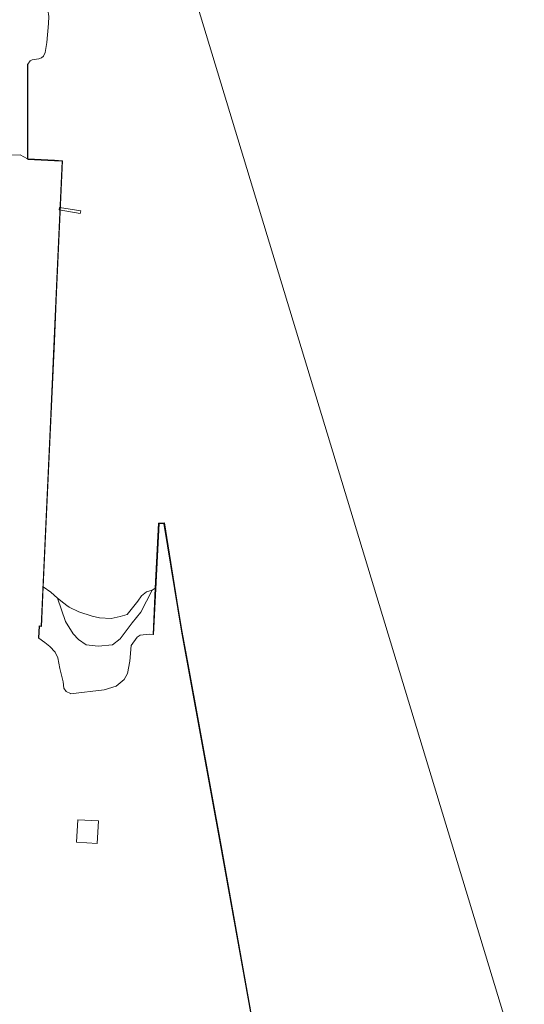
# Model space of a CAD drawing. Header units: metres. Extents: x 103671 to 105190, y 427150 to 429171.
# Tile 173 of 256: x 104851 to 104964, y 427718 to 427939. Entities that reach past the tile are written whole.
import ezdxf

# ---------------------------------------------------------------- set-up
doc = ezdxf.new("R2010")
doc.units = ezdxf.units.M
for name, color, linetype, lineweight in [('B-WE-IE-TERREINAFSCHEIDING_KUNSTMATIG_MUUR-GV', 253, 'Continuous', 18), ('B-WE-KW-KUNSTWERK-GV', 253, 'Continuous', 18), ('B-WE-OG-TERREIN_ERF-GV', 253, 'Continuous', 18), ('B-WE-OG-TERREIN_OEVER-GV', 253, 'Continuous', 18), ('B-WE-OG-TERREIN_ONBEGROEID_ZAND-GV', 253, 'Continuous', 18), ('B-WE-OG-WATER-GV', 253, 'Continuous', 18), ('B-WE-VH-GESLOTENVERHARDING_BETON-GV', 253, 'Continuous', 18)]:
    doc.layers.add(name, color=color, linetype=linetype, lineweight=lineweight)

msp = doc.modelspace()

# ---------------------------------------------------------------- linework, layer by layer
at = {"layer": 'B-WE-IE-TERREINAFSCHEIDING_KUNSTMATIG_MUUR-GV', "flags": 128}
for points in [[(104855.679, 427803.14), (104855.212, 427803.188), (104855.062, 427800.493), (104855.16, 427800.451), (104855.306, 427803.078), (104855.774, 427803.03), (104856.177, 427811.879), (104857.21, 427834.568), (104858.662, 427866.804), (104859.155, 427877.832), (104860.472, 427907.284), (104858.689, 427907.371), (104852.735, 427907.663), (104852.73, 427928.314), (104852.726, 427928.864), (104852.63, 427928.861), (104852.635, 427907.663), (104852.732, 427907.558), (104858.69, 427907.27), (104860.368, 427907.189), (104859.115, 427879.163), (104857.687, 427847.228)], [(104880.724, 427801.271), (104880.8, 427801.256), (104882.068, 427826.083), (104883.175, 427826.108), (104887.08, 427801.981), (104895.901, 427753.739), (104902.502, 427716.794), (104902.603, 427716.797), (104896.094, 427753.229), (104888.55, 427794.498), (104887.219, 427801.778), (104886.364, 427807.032), (104883.261, 427826.21), (104881.973, 427826.18), (104881.23, 427811.639)]]:
    msp.add_lwpolyline(points, close=True, dxfattribs=at)
at = {"layer": 'B-WE-KW-KUNSTWERK-GV', "flags": 128}
msp.add_lwpolyline([(104859.817, 427896.836), (104859.718, 427896.249), (104864.455, 427895.496), (104864.553, 427896.083)], close=True, dxfattribs=at)
at = {"layer": 'B-WE-OG-TERREIN_ERF-GV', "flags": 128}
for points in [[(104848.693, 427908.519), (104851.032, 427908.619), (104852.635, 427907.663), (104852.63, 427928.861), (104852.726, 427928.864), (104853.203, 427929.601), (104853.67, 427929.813), (104855.195, 427930.073), (104855.787, 427930.267), (104856.255, 427930.658), (104856.582, 427931.48), (104856.972, 427933.753), (104857.373, 427937.997), (104857.4, 427939.555), (104857.158, 427941.025), (104856.839, 427941.636), (104855.707, 427943.003), (104855.585, 427943.046), (104854.333, 427946.528), (104813.248, 427951.287)], [(104902.502, 427716.794), (104895.901, 427753.739), (104887.08, 427801.981), (104883.175, 427826.108), (104882.068, 427826.083), (104880.8, 427801.256), (104880.724, 427801.271), (104879.877, 427801.319), (104877.834, 427801.104), (104877.175, 427800.659), (104875.834, 427798.783), (104875.554, 427795.244), (104875.003, 427792.535), (104874.252, 427791.14), (104872.481, 427789.699), (104869.816, 427788.885), (104862.296, 427787.979), (104862.228, 427788.016), (104861.315, 427788.52), (104860.784, 427789.266), (104860.619, 427790.649), (104859.876, 427793.625), (104859.389, 427795.995), (104858.861, 427797.259), (104857.625, 427798.579), (104856.525, 427799.484), (104855.16, 427800.451), (104855.062, 427800.493), (104855.212, 427803.188), (104855.679, 427803.14), (104857.687, 427847.228), (104859.115, 427879.163), (104860.368, 427907.189), (104858.69, 427907.27), (104852.732, 427907.558), (104852.635, 427907.663), (104851.032, 427908.619), (104848.693, 427908.519)]]:
    msp.add_lwpolyline(points, dxfattribs=at)
msp.add_lwpolyline([(104868.241, 427754.457), (104863.616, 427754.733), (104863.918, 427759.798), (104868.543, 427759.522)], close=True, dxfattribs=at)
at = {"layer": 'B-WE-OG-TERREIN_OEVER-GV', "flags": 128}
msp.add_lwpolyline([(104875.554, 427795.244), (104875.834, 427798.783), (104877.175, 427800.659), (104877.834, 427801.104), (104879.877, 427801.319), (104880.724, 427801.271), (104881.23, 427811.639), (104880.547, 427811.177), (104878, 427806.27), (104876.081, 427803.832), (104873.406, 427800.241), (104871.652, 427798.913), (104868.429, 427798.615), (104865.755, 427798.948), (104864.083, 427800.137), (104862.843, 427801.392), (104861.113, 427804.146), (104859.379, 427809.384), (104857.864, 427810.737), (104856.177, 427811.879), (104855.774, 427803.03), (104855.306, 427803.078), (104855.16, 427800.451), (104856.525, 427799.484), (104857.625, 427798.579), (104858.861, 427797.259), (104859.389, 427795.995), (104859.876, 427793.625), (104860.619, 427790.649), (104860.784, 427789.266), (104861.315, 427788.52), (104862.228, 427788.016), (104862.296, 427787.979), (104869.816, 427788.885), (104872.481, 427789.699), (104874.252, 427791.14), (104875.003, 427792.535)], close=True, dxfattribs=at)
at = {"layer": 'B-WE-OG-TERREIN_ONBEGROEID_ZAND-GV', "flags": 128}
msp.add_lwpolyline([(104880.547, 427811.177), (104879.237, 427810.809), (104878.157, 427809.919), (104877.307, 427808.688), (104874.943, 427805.71), (104873.346, 427805.308), (104871.355, 427804.835), (104868.74, 427804.994), (104867.13, 427805.362), (104864.126, 427806.347), (104861.947, 427807.363), (104861.475, 427807.727), (104860.752, 427808.283), (104859.379, 427809.384), (104861.113, 427804.146), (104862.843, 427801.392), (104864.083, 427800.137), (104865.755, 427798.948), (104868.429, 427798.615), (104871.652, 427798.913), (104873.406, 427800.241), (104876.081, 427803.832), (104878, 427806.27)], close=True, dxfattribs=at)
at = {"layer": 'B-WE-OG-WATER-GV', "flags": 128}
for points in [[(104888.787, 427948.155), (104968.762, 427684.599)], [(104968.762, 427684.599), (104888.787, 427948.155)], [(104857.4, 427939.555), (104857.373, 427937.997), (104856.972, 427933.753), (104856.582, 427931.48), (104856.255, 427930.658), (104855.787, 427930.267), (104855.195, 427930.073), (104853.67, 427929.813), (104853.203, 427929.601), (104852.726, 427928.864), (104852.73, 427928.314), (104852.735, 427907.663), (104858.689, 427907.371), (104860.472, 427907.284), (104859.155, 427877.832), (104858.662, 427866.804), (104857.21, 427834.568), (104856.177, 427811.879), (104857.864, 427810.737), (104859.379, 427809.384), (104860.752, 427808.283), (104861.475, 427807.727), (104861.947, 427807.363), (104864.126, 427806.347), (104867.13, 427805.362), (104868.74, 427804.994), (104871.355, 427804.835), (104873.346, 427805.308), (104874.943, 427805.71), (104877.307, 427808.688), (104878.157, 427809.919), (104879.237, 427810.809), (104880.547, 427811.177), (104881.23, 427811.639), (104881.973, 427826.18), (104883.261, 427826.21), (104886.364, 427807.032), (104887.219, 427801.778), (104888.55, 427794.498), (104896.094, 427753.229), (104902.603, 427716.797)]]:
    msp.add_lwpolyline(points, dxfattribs=at)
at = {"layer": 'B-WE-VH-GESLOTENVERHARDING_BETON-GV', "flags": 128}
msp.add_lwpolyline([(104863.616, 427754.733), (104868.241, 427754.457), (104868.543, 427759.522), (104863.918, 427759.798)], close=True, dxfattribs=at)

doc.saveas('drawing.dxf')
